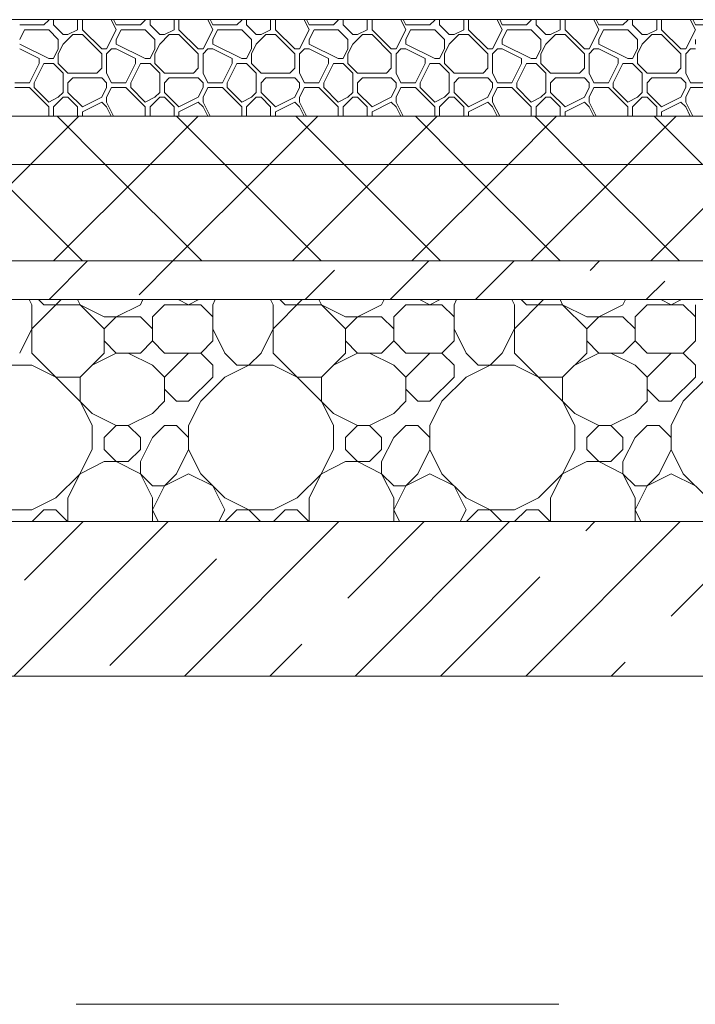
# Model space of a CAD drawing. Header units: millimetres. Extents: x 53645 to 137188, y 78097 to 135542.
# Tile 169 of 256: x 97360 to 98060, y 109260 to 110280. Entities that reach past the tile are written whole.
import ezdxf

# ---------------------------------------------------------------- set-up
doc = ezdxf.new("R2010")
doc.units = ezdxf.units.MM
doc.linetypes.add('GOST2.303 4', pattern=[7, 5, -2, 0])
doc.layers.add('hatch', color=7, linetype='Continuous', lineweight=5)
doc.layers.add('Wall2', color=40, linetype='Continuous', lineweight=5)

msp = doc.modelspace()

# ---------------------------------------------------------------- linework, layer by layer
at = {"layer": 'hatch', "color": 251, "ltscale": 100}
for points in [[(97360.2, 110274.6), (97385.2, 110274.6)], [(97385.2, 110274.6), (97390.2, 110279.6)], [(97390.2, 110279.6), (97390.2, 110280)], [(97395.2, 110274.6), (97395.2, 110280)], [(97405.2, 110264.6), (97395.2, 110274.6)], [(97420.2, 110269.6), (97420.2, 110280)], [(97425.2, 110269.6), (97425.2, 110280)], [(97460.2, 110269.6), (97455, 110280)], [(97460.2, 110274.6), (97457.5, 110280)], [(97460.2, 110274.6), (97485.2, 110274.6)], [(97485.2, 110274.6), (97490.2, 110279.6)], [(97490.2, 110279.6), (97490.2, 110280)], [(97495.2, 110274.6), (97495.2, 110280)], [(97505.2, 110264.6), (97495.2, 110274.6)], [(97520.2, 110269.6), (97520.2, 110280)], [(97525.2, 110269.6), (97525.2, 110280)], [(97560.2, 110269.6), (97555, 110280)], [(97560.2, 110274.6), (97557.5, 110280)], [(97560.2, 110274.6), (97585.2, 110274.6)], [(97585.2, 110274.6), (97590.2, 110279.6)], [(97590.2, 110279.6), (97590.2, 110280)], [(97595.2, 110274.6), (97595.2, 110280)], [(97605.2, 110264.6), (97595.2, 110274.6)], [(97620.2, 110269.6), (97620.2, 110280)], [(97625.2, 110269.6), (97625.2, 110280)], [(97660.2, 110269.6), (97655, 110280)], [(97660.2, 110274.6), (97657.5, 110280)], [(97660.2, 110274.6), (97685.2, 110274.6)], [(97685.2, 110274.6), (97690.2, 110279.6)], [(97690.2, 110279.6), (97690.2, 110280)], [(97695.2, 110274.6), (97695.2, 110280)], [(97705.2, 110264.6), (97695.2, 110274.6)], [(97720.2, 110269.6), (97720.2, 110280)], [(97725.2, 110269.6), (97725.2, 110280)], [(97760.2, 110269.6), (97755, 110280)], [(97760.2, 110274.6), (97757.5, 110280)], [(97760.2, 110274.6), (97785.2, 110274.6)], [(97785.2, 110274.6), (97790.2, 110279.6)], [(97790.2, 110279.6), (97790.2, 110280)], [(97795.2, 110274.6), (97795.2, 110280)], [(97805.2, 110264.6), (97795.2, 110274.6)], [(97820.2, 110269.6), (97820.2, 110280)], [(97825.2, 110269.6), (97825.2, 110280)], [(97860.2, 110269.6), (97855, 110280)], [(97860.2, 110274.6), (97857.5, 110280)], [(97860.2, 110274.6), (97885.2, 110274.6)], [(97885.2, 110274.6), (97890.2, 110279.6)], [(97890.2, 110279.6), (97890.2, 110280)], [(97895.2, 110274.6), (97895.2, 110280)], [(97905.2, 110264.6), (97895.2, 110274.6)], [(97920.2, 110269.6), (97920.2, 110280)], [(97925.2, 110269.6), (97925.2, 110280)], [(97960.2, 110269.6), (97955, 110280)], [(97960.2, 110274.6), (97957.5, 110280)], [(97960.2, 110274.6), (97985.2, 110274.6)], [(97985.2, 110274.6), (97990.2, 110279.6)], [(97990.2, 110279.6), (97990.2, 110280)], [(97995.2, 110274.6), (97995.2, 110280)], [(98005.2, 110264.6), (97995.2, 110274.6)], [(98020.2, 110269.6), (98020.2, 110280)], [(98025.2, 110269.6), (98025.2, 110280)], [(98060.2, 110269.6), (98055, 110280)], [(98060.2, 110274.6), (98057.5, 110280)], [(98060.2, 110274.6), (98085.2, 110274.6)], [(97360.2, 110259.6), (97365.2, 110269.6)], [(97365.2, 110269.6), (97390.2, 110269.6)], [(97400.2, 110259.6), (97390.2, 110269.6)], [(97405.2, 110264.6), (97410.2, 110264.6)], [(97405.2, 110254.6), (97415.2, 110264.6)], [(97410.2, 110264.6), (97420.2, 110269.6)], [(97415.2, 110264.6), (97425.2, 110264.6)], [(97445.2, 110249.6), (97425.2, 110269.6)], [(97445.2, 110244.6), (97425.2, 110264.6)], [(97450.2, 110249.6), (97460.2, 110269.6)], [(97460.2, 110259.6), (97465.2, 110269.6)], [(97465.2, 110269.6), (97490.2, 110269.6)], [(97500.2, 110259.6), (97490.2, 110269.6)], [(97505.2, 110264.6), (97510.2, 110264.6)], [(97505.2, 110254.6), (97515.2, 110264.6)], [(97510.2, 110264.6), (97520.2, 110269.6)], [(97515.2, 110264.6), (97525.2, 110264.6)], [(97545.2, 110249.6), (97525.2, 110269.6)], [(97545.2, 110244.6), (97525.2, 110264.6)], [(97550.2, 110249.6), (97560.2, 110269.6)], [(97560.2, 110259.6), (97565.2, 110269.6)], [(97565.2, 110269.6), (97590.2, 110269.6)], [(97600.2, 110259.6), (97590.2, 110269.6)], [(97605.2, 110264.6), (97610.2, 110264.6)], [(97605.2, 110254.6), (97615.2, 110264.6)], [(97610.2, 110264.6), (97620.2, 110269.6)], [(97615.2, 110264.6), (97625.2, 110264.6)], [(97645.2, 110249.6), (97625.2, 110269.6)], [(97645.2, 110244.6), (97625.2, 110264.6)], [(97650.2, 110249.6), (97660.2, 110269.6)], [(97660.2, 110259.6), (97665.2, 110269.6)], [(97665.2, 110269.6), (97690.2, 110269.6)], [(97700.2, 110259.6), (97690.2, 110269.6)], [(97705.2, 110264.6), (97710.2, 110264.6)], [(97705.2, 110254.6), (97715.2, 110264.6)], [(97710.2, 110264.6), (97720.2, 110269.6)], [(97715.2, 110264.6), (97725.2, 110264.6)], [(97745.2, 110249.6), (97725.2, 110269.6)], [(97745.2, 110244.6), (97725.2, 110264.6)], [(97750.2, 110249.6), (97760.2, 110269.6)], [(97760.2, 110259.6), (97765.2, 110269.6)], [(97765.2, 110269.6), (97790.2, 110269.6)], [(97800.2, 110259.6), (97790.2, 110269.6)], [(97805.2, 110264.6), (97810.2, 110264.6)], [(97805.2, 110254.6), (97815.2, 110264.6)], [(97810.2, 110264.6), (97820.2, 110269.6)], [(97815.2, 110264.6), (97825.2, 110264.6)], [(97845.2, 110249.6), (97825.2, 110269.6)], [(97845.2, 110244.6), (97825.2, 110264.6)], [(97850.2, 110249.6), (97860.2, 110269.6)], [(97860.2, 110259.6), (97865.2, 110269.6)], [(97865.2, 110269.6), (97890.2, 110269.6)], [(97900.2, 110259.6), (97890.2, 110269.6)], [(97905.2, 110264.6), (97910.2, 110264.6)], [(97905.2, 110254.6), (97915.2, 110264.6)], [(97910.2, 110264.6), (97920.2, 110269.6)], [(97915.2, 110264.6), (97925.2, 110264.6)], [(97945.2, 110249.6), (97925.2, 110269.6)], [(97945.2, 110244.6), (97925.2, 110264.6)], [(97950.2, 110249.6), (97960.2, 110269.6)], [(97960.2, 110259.6), (97965.2, 110269.6)], [(97965.2, 110269.6), (97990.2, 110269.6)], [(98000.2, 110259.6), (97990.2, 110269.6)], [(98005.2, 110264.6), (98010.2, 110264.6)], [(98005.2, 110254.6), (98015.2, 110264.6)], [(98010.2, 110264.6), (98020.2, 110269.6)], [(98015.2, 110264.6), (98025.2, 110264.6)], [(98045.2, 110249.6), (98025.2, 110269.6)], [(98045.2, 110244.6), (98025.2, 110264.6)], [(98050.2, 110249.6), (98060.2, 110269.6)], [(97390.2, 110239.6), (97360.2, 110254.6)], [(97400.2, 110249.6), (97400.2, 110259.6)], [(97400.2, 110244.6), (97405.2, 110254.6)], [(97460.2, 110254.6), (97460.2, 110259.6)], [(97490.2, 110239.6), (97460.2, 110254.6)], [(97500.2, 110249.6), (97500.2, 110259.6)], [(97500.2, 110244.6), (97505.2, 110254.6)], [(97560.2, 110254.6), (97560.2, 110259.6)], [(97590.2, 110239.6), (97560.2, 110254.6)], [(97600.2, 110249.6), (97600.2, 110259.6)], [(97600.2, 110244.6), (97605.2, 110254.6)], [(97660.2, 110254.6), (97660.2, 110259.6)], [(97690.2, 110239.6), (97660.2, 110254.6)], [(97700.2, 110249.6), (97700.2, 110259.6)], [(97700.2, 110244.6), (97705.2, 110254.6)], [(97760.2, 110254.6), (97760.2, 110259.6)], [(97790.2, 110239.6), (97760.2, 110254.6)], [(97800.2, 110249.6), (97800.2, 110259.6)], [(97800.2, 110244.6), (97805.2, 110254.6)], [(97860.2, 110254.6), (97860.2, 110259.6)], [(97890.2, 110239.6), (97860.2, 110254.6)], [(97900.2, 110249.6), (97900.2, 110259.6)], [(97900.2, 110244.6), (97905.2, 110254.6)], [(97960.2, 110254.6), (97960.2, 110259.6)], [(97990.2, 110239.6), (97960.2, 110254.6)], [(98000.2, 110249.6), (98000.2, 110259.6)], [(98000.2, 110244.6), (98005.2, 110254.6)], [(98060.2, 110254.6), (98060.2, 110259.6)], [(97380.2, 110239.6), (97360.2, 110249.6)], [(97395.2, 110239.6), (97400.2, 110249.6)], [(97395.2, 110239.6), (97400.2, 110249.6)], [(97400.2, 110234.6), (97400.2, 110244.6)], [(97445.2, 110249.6), (97450.2, 110249.6)], [(97445.2, 110229.6), (97445.2, 110244.6)], [(97450.2, 110244.6), (97455.2, 110249.6)], [(97450.2, 110224.6), (97450.2, 110244.6)], [(97455.2, 110249.6), (97460.2, 110249.6)], [(97480.2, 110239.6), (97460.2, 110249.6)], [(97495.2, 110239.6), (97500.2, 110249.6)], [(97495.2, 110239.6), (97500.2, 110249.6)], [(97500.2, 110234.6), (97500.2, 110244.6)], [(97545.2, 110249.6), (97550.2, 110249.6)], [(97545.2, 110229.6), (97545.2, 110244.6)], [(97550.2, 110244.6), (97555.2, 110249.6)], [(97550.2, 110224.6), (97550.2, 110244.6)], [(97555.2, 110249.6), (97560.2, 110249.6)], [(97580.2, 110239.6), (97560.2, 110249.6)], [(97595.2, 110239.6), (97600.2, 110249.6)], [(97595.2, 110239.6), (97600.2, 110249.6)], [(97600.2, 110234.6), (97600.2, 110244.6)], [(97645.2, 110249.6), (97650.2, 110249.6)], [(97645.2, 110229.6), (97645.2, 110244.6)], [(97650.2, 110244.6), (97655.2, 110249.6)], [(97650.2, 110224.6), (97650.2, 110244.6)], [(97655.2, 110249.6), (97660.2, 110249.6)], [(97680.2, 110239.6), (97660.2, 110249.6)], [(97695.2, 110239.6), (97700.2, 110249.6)], [(97695.2, 110239.6), (97700.2, 110249.6)], [(97700.2, 110234.6), (97700.2, 110244.6)], [(97745.2, 110249.6), (97750.2, 110249.6)], [(97745.2, 110229.6), (97745.2, 110244.6)], [(97750.2, 110244.6), (97755.2, 110249.6)], [(97750.2, 110224.6), (97750.2, 110244.6)], [(97755.2, 110249.6), (97760.2, 110249.6)], [(97780.2, 110239.6), (97760.2, 110249.6)], [(97795.2, 110239.6), (97800.2, 110249.6)], [(97795.2, 110239.6), (97800.2, 110249.6)], [(97800.2, 110234.6), (97800.2, 110244.6)], [(97845.2, 110249.6), (97850.2, 110249.6)], [(97845.2, 110229.6), (97845.2, 110244.6)], [(97850.2, 110244.6), (97855.2, 110249.6)], [(97850.2, 110224.6), (97850.2, 110244.6)], [(97855.2, 110249.6), (97860.2, 110249.6)], [(97880.2, 110239.6), (97860.2, 110249.6)], [(97895.2, 110239.6), (97900.2, 110249.6)], [(97895.2, 110239.6), (97900.2, 110249.6)], [(97900.2, 110234.6), (97900.2, 110244.6)], [(97945.2, 110249.6), (97950.2, 110249.6)], [(97945.2, 110229.6), (97945.2, 110244.6)], [(97950.2, 110244.6), (97955.2, 110249.6)], [(97950.2, 110224.6), (97950.2, 110244.6)], [(97955.2, 110249.6), (97960.2, 110249.6)], [(97980.2, 110239.6), (97960.2, 110249.6)], [(97995.2, 110239.6), (98000.2, 110249.6)], [(97995.2, 110239.6), (98000.2, 110249.6)], [(98000.2, 110234.6), (98000.2, 110244.6)], [(98045.2, 110249.6), (98050.2, 110249.6)], [(98045.2, 110229.6), (98045.2, 110244.6)], [(98050.2, 110244.6), (98055.2, 110249.6)], [(98050.2, 110224.6), (98050.2, 110244.6)], [(98055.2, 110249.6), (98060.2, 110249.6)], [(97370.2, 110214.6), (97380.2, 110234.6)], [(97375.2, 110214.6), (97385.2, 110234.6)], [(97380.2, 110234.6), (97380.2, 110239.6)], [(97385.2, 110234.6), (97395.2, 110234.6)], [(97390.2, 110239.6), (97395.2, 110239.6)], [(97405.2, 110224.6), (97395.2, 110234.6)], [(97410.2, 110224.6), (97400.2, 110234.6)], [(97470.2, 110214.6), (97480.2, 110234.6)], [(97475.2, 110214.6), (97485.2, 110234.6)], [(97480.2, 110234.6), (97480.2, 110239.6)], [(97485.2, 110234.6), (97495.2, 110234.6)], [(97490.2, 110239.6), (97495.2, 110239.6)], [(97505.2, 110224.6), (97495.2, 110234.6)], [(97510.2, 110224.6), (97500.2, 110234.6)], [(97570.2, 110214.6), (97580.2, 110234.6)], [(97575.2, 110214.6), (97585.2, 110234.6)], [(97580.2, 110234.6), (97580.2, 110239.6)], [(97585.2, 110234.6), (97595.2, 110234.6)], [(97590.2, 110239.6), (97595.2, 110239.6)], [(97605.2, 110224.6), (97595.2, 110234.6)], [(97610.2, 110224.6), (97600.2, 110234.6)], [(97670.2, 110214.6), (97680.2, 110234.6)], [(97675.2, 110214.6), (97685.2, 110234.6)], [(97680.2, 110234.6), (97680.2, 110239.6)], [(97685.2, 110234.6), (97695.2, 110234.6)], [(97690.2, 110239.6), (97695.2, 110239.6)], [(97705.2, 110224.6), (97695.2, 110234.6)], [(97710.2, 110224.6), (97700.2, 110234.6)], [(97770.2, 110214.6), (97780.2, 110234.6)], [(97775.2, 110214.6), (97785.2, 110234.6)], [(97780.2, 110234.6), (97780.2, 110239.6)], [(97785.2, 110234.6), (97795.2, 110234.6)], [(97790.2, 110239.6), (97795.2, 110239.6)], [(97805.2, 110224.6), (97795.2, 110234.6)], [(97810.2, 110224.6), (97800.2, 110234.6)], [(97870.2, 110214.6), (97880.2, 110234.6)], [(97875.2, 110214.6), (97885.2, 110234.6)], [(97880.2, 110234.6), (97880.2, 110239.6)], [(97885.2, 110234.6), (97895.2, 110234.6)], [(97890.2, 110239.6), (97895.2, 110239.6)], [(97905.2, 110224.6), (97895.2, 110234.6)], [(97910.2, 110224.6), (97900.2, 110234.6)], [(97970.2, 110214.6), (97980.2, 110234.6)], [(97975.2, 110214.6), (97985.2, 110234.6)], [(97980.2, 110234.6), (97980.2, 110239.6)], [(97985.2, 110234.6), (97995.2, 110234.6)], [(97990.2, 110239.6), (97995.2, 110239.6)], [(98005.2, 110224.6), (97995.2, 110234.6)], [(98010.2, 110224.6), (98000.2, 110234.6)], [(97405.2, 110204.6), (97405.2, 110224.6)], [(97410.2, 110224.6), (97440.2, 110224.6)], [(97440.2, 110224.6), (97445.2, 110229.6)], [(97455.2, 110214.6), (97450.2, 110224.6)], [(97505.2, 110204.6), (97505.2, 110224.6)], [(97510.2, 110224.6), (97540.2, 110224.6)], [(97540.2, 110224.6), (97545.2, 110229.6)], [(97555.2, 110214.6), (97550.2, 110224.6)], [(97605.2, 110204.6), (97605.2, 110224.6)], [(97610.2, 110224.6), (97640.2, 110224.6)], [(97640.2, 110224.6), (97645.2, 110229.6)], [(97655.2, 110214.6), (97650.2, 110224.6)], [(97705.2, 110204.6), (97705.2, 110224.6)], [(97710.2, 110224.6), (97740.2, 110224.6)], [(97740.2, 110224.6), (97745.2, 110229.6)], [(97755.2, 110214.6), (97750.2, 110224.6)], [(97805.2, 110204.6), (97805.2, 110224.6)], [(97810.2, 110224.6), (97840.2, 110224.6)], [(97840.2, 110224.6), (97845.2, 110229.6)], [(97855.2, 110214.6), (97850.2, 110224.6)], [(97905.2, 110204.6), (97905.2, 110224.6)], [(97910.2, 110224.6), (97940.2, 110224.6)], [(97940.2, 110224.6), (97945.2, 110229.6)], [(97955.2, 110214.6), (97950.2, 110224.6)], [(98005.2, 110204.6), (98005.2, 110224.6)], [(98010.2, 110224.6), (98040.2, 110224.6)], [(98040.2, 110224.6), (98045.2, 110229.6)], [(98055.2, 110214.6), (98050.2, 110224.6)], [(97355.2, 110214.6), (97370.2, 110214.6)], [(97375.2, 110209.6), (97375.2, 110214.6)], [(97410.2, 110214.6), (97415.2, 110219.6)], [(97410.2, 110204.6), (97410.2, 110214.6)], [(97415.2, 110219.6), (97445.2, 110219.6)], [(97450.2, 110214.6), (97445.2, 110219.6)], [(97450.2, 110209.6), (97450.2, 110214.6)], [(97455.2, 110214.6), (97470.2, 110214.6)], [(97475.2, 110209.6), (97475.2, 110214.6)], [(97510.2, 110214.6), (97515.2, 110219.6)], [(97510.2, 110204.6), (97510.2, 110214.6)], [(97515.2, 110219.6), (97545.2, 110219.6)], [(97550.2, 110214.6), (97545.2, 110219.6)], [(97550.2, 110209.6), (97550.2, 110214.6)], [(97555.2, 110214.6), (97570.2, 110214.6)], [(97575.2, 110209.6), (97575.2, 110214.6)], [(97610.2, 110214.6), (97615.2, 110219.6)], [(97610.2, 110204.6), (97610.2, 110214.6)], [(97615.2, 110219.6), (97645.2, 110219.6)], [(97650.2, 110214.6), (97645.2, 110219.6)], [(97650.2, 110209.6), (97650.2, 110214.6)], [(97655.2, 110214.6), (97670.2, 110214.6)], [(97675.2, 110209.6), (97675.2, 110214.6)], [(97710.2, 110214.6), (97715.2, 110219.6)], [(97710.2, 110204.6), (97710.2, 110214.6)], [(97715.2, 110219.6), (97745.2, 110219.6)], [(97750.2, 110214.6), (97745.2, 110219.6)], [(97750.2, 110209.6), (97750.2, 110214.6)], [(97755.2, 110214.6), (97770.2, 110214.6)], [(97775.2, 110209.6), (97775.2, 110214.6)], [(97810.2, 110214.6), (97815.2, 110219.6)], [(97810.2, 110204.6), (97810.2, 110214.6)], [(97815.2, 110219.6), (97845.2, 110219.6)], [(97850.2, 110214.6), (97845.2, 110219.6)], [(97850.2, 110209.6), (97850.2, 110214.6)], [(97855.2, 110214.6), (97870.2, 110214.6)], [(97875.2, 110209.6), (97875.2, 110214.6)], [(97910.2, 110214.6), (97915.2, 110219.6)], [(97910.2, 110204.6), (97910.2, 110214.6)], [(97915.2, 110219.6), (97945.2, 110219.6)], [(97950.2, 110214.6), (97945.2, 110219.6)], [(97950.2, 110209.6), (97950.2, 110214.6)], [(97955.2, 110214.6), (97970.2, 110214.6)], [(97975.2, 110209.6), (97975.2, 110214.6)], [(98010.2, 110214.6), (98015.2, 110219.6)], [(98010.2, 110204.6), (98010.2, 110214.6)], [(98015.2, 110219.6), (98045.2, 110219.6)], [(98050.2, 110214.6), (98045.2, 110219.6)], [(98050.2, 110209.6), (98050.2, 110214.6)], [(98055.2, 110214.6), (98070.2, 110214.6)], [(97355.2, 110209.6), (97370.2, 110209.6)], [(97390.2, 110189.6), (97370.2, 110209.6)], [(97390.2, 110194.6), (97375.2, 110209.6)], [(97400.2, 110199.6), (97405.2, 110204.6)], [(97425.2, 110189.6), (97410.2, 110204.6)], [(97445.2, 110199.6), (97450.2, 110209.6)], [(97450.2, 110199.6), (97455.2, 110209.6)], [(97455.2, 110209.6), (97470.2, 110209.6)], [(97490.2, 110189.6), (97470.2, 110209.6)], [(97490.2, 110194.6), (97475.2, 110209.6)], [(97500.2, 110199.6), (97505.2, 110204.6)], [(97525.2, 110189.6), (97510.2, 110204.6)], [(97545.2, 110199.6), (97550.2, 110209.6)], [(97550.2, 110199.6), (97555.2, 110209.6)], [(97555.2, 110209.6), (97570.2, 110209.6)], [(97590.2, 110189.6), (97570.2, 110209.6)], [(97590.2, 110194.6), (97575.2, 110209.6)], [(97600.2, 110199.6), (97605.2, 110204.6)], [(97625.2, 110189.6), (97610.2, 110204.6)], [(97645.2, 110199.6), (97650.2, 110209.6)], [(97650.2, 110199.6), (97655.2, 110209.6)], [(97655.2, 110209.6), (97670.2, 110209.6)], [(97690.2, 110189.6), (97670.2, 110209.6)], [(97690.2, 110194.6), (97675.2, 110209.6)], [(97700.2, 110199.6), (97705.2, 110204.6)], [(97725.2, 110189.6), (97710.2, 110204.6)], [(97745.2, 110199.6), (97750.2, 110209.6)], [(97750.2, 110199.6), (97755.2, 110209.6)], [(97755.2, 110209.6), (97770.2, 110209.6)], [(97790.2, 110189.6), (97770.2, 110209.6)], [(97790.2, 110194.6), (97775.2, 110209.6)], [(97800.2, 110199.6), (97805.2, 110204.6)], [(97825.2, 110189.6), (97810.2, 110204.6)], [(97845.2, 110199.6), (97850.2, 110209.6)], [(97850.2, 110199.6), (97855.2, 110209.6)], [(97855.2, 110209.6), (97870.2, 110209.6)], [(97890.2, 110189.6), (97870.2, 110209.6)], [(97890.2, 110194.6), (97875.2, 110209.6)], [(97900.2, 110199.6), (97905.2, 110204.6)], [(97925.2, 110189.6), (97910.2, 110204.6)], [(97945.2, 110199.6), (97950.2, 110209.6)], [(97950.2, 110199.6), (97955.2, 110209.6)], [(97955.2, 110209.6), (97970.2, 110209.6)], [(97990.2, 110189.6), (97970.2, 110209.6)], [(97990.2, 110194.6), (97975.2, 110209.6)], [(98000.2, 110199.6), (98005.2, 110204.6)], [(98025.2, 110189.6), (98010.2, 110204.6)], [(98045.2, 110199.6), (98050.2, 110209.6)], [(98050.2, 110199.6), (98055.2, 110209.6)], [(98055.2, 110209.6), (98070.2, 110209.6)], [(97390.2, 110194.6), (97400.2, 110199.6)], [(97395.2, 110189.6), (97405.2, 110199.6)], [(97405.2, 110199.6), (97410.2, 110199.6)], [(97420.2, 110189.6), (97410.2, 110199.6)], [(97425.2, 110189.6), (97445.2, 110199.6)], [(97425.2, 110184.6), (97445.2, 110194.6)], [(97450.2, 110189.6), (97445.2, 110194.6)], [(97450.2, 110194.6), (97450.2, 110199.6)], [(97457.5, 110180), (97450.2, 110194.6)], [(97490.2, 110194.6), (97500.2, 110199.6)], [(97495.2, 110189.6), (97505.2, 110199.6)], [(97505.2, 110199.6), (97510.2, 110199.6)], [(97520.2, 110189.6), (97510.2, 110199.6)], [(97525.2, 110189.6), (97545.2, 110199.6)], [(97525.2, 110184.6), (97545.2, 110194.6)], [(97550.2, 110189.6), (97545.2, 110194.6)], [(97550.2, 110194.6), (97550.2, 110199.6)], [(97557.5, 110180), (97550.2, 110194.6)], [(97590.2, 110194.6), (97600.2, 110199.6)], [(97595.2, 110189.6), (97605.2, 110199.6)], [(97605.2, 110199.6), (97610.2, 110199.6)], [(97620.2, 110189.6), (97610.2, 110199.6)], [(97625.2, 110189.6), (97645.2, 110199.6)], [(97625.2, 110184.6), (97645.2, 110194.6)], [(97650.2, 110189.6), (97645.2, 110194.6)], [(97650.2, 110194.6), (97650.2, 110199.6)], [(97657.5, 110180), (97650.2, 110194.6)], [(97690.2, 110194.6), (97700.2, 110199.6)], [(97695.2, 110189.6), (97705.2, 110199.6)], [(97705.2, 110199.6), (97710.2, 110199.6)], [(97720.2, 110189.6), (97710.2, 110199.6)], [(97725.2, 110189.6), (97745.2, 110199.6)], [(97725.2, 110184.6), (97745.2, 110194.6)], [(97750.2, 110189.6), (97745.2, 110194.6)], [(97750.2, 110194.6), (97750.2, 110199.6)], [(97757.5, 110180), (97750.2, 110194.6)], [(97790.2, 110194.6), (97800.2, 110199.6)], [(97795.2, 110189.6), (97805.2, 110199.6)], [(97805.2, 110199.6), (97810.2, 110199.6)], [(97820.2, 110189.6), (97810.2, 110199.6)], [(97825.2, 110189.6), (97845.2, 110199.6)], [(97825.2, 110184.6), (97845.2, 110194.6)], [(97850.2, 110189.6), (97845.2, 110194.6)], [(97850.2, 110194.6), (97850.2, 110199.6)], [(97857.5, 110180), (97850.2, 110194.6)], [(97890.2, 110194.6), (97900.2, 110199.6)], [(97895.2, 110189.6), (97905.2, 110199.6)], [(97905.2, 110199.6), (97910.2, 110199.6)], [(97920.2, 110189.6), (97910.2, 110199.6)], [(97925.2, 110189.6), (97945.2, 110199.6)], [(97925.2, 110184.6), (97945.2, 110194.6)], [(97950.2, 110189.6), (97945.2, 110194.6)], [(97950.2, 110194.6), (97950.2, 110199.6)], [(97957.5, 110180), (97950.2, 110194.6)], [(97990.2, 110194.6), (98000.2, 110199.6)], [(97995.2, 110189.6), (98005.2, 110199.6)], [(98005.2, 110199.6), (98010.2, 110199.6)], [(98020.2, 110189.6), (98010.2, 110199.6)], [(98025.2, 110189.6), (98045.2, 110199.6)], [(98025.2, 110184.6), (98045.2, 110194.6)], [(98050.2, 110189.6), (98045.2, 110194.6)], [(98050.2, 110194.6), (98050.2, 110199.6)], [(98057.5, 110180), (98050.2, 110194.6)], [(97390.2, 110180), (97390.2, 110189.6)], [(97395.2, 110180), (97395.2, 110189.6)], [(97420.2, 110180), (97420.2, 110189.6)], [(97425.2, 110180), (97425.2, 110184.6)], [(97455, 110180), (97450.2, 110189.6)], [(97490.2, 110180), (97490.2, 110189.6)], [(97495.2, 110180), (97495.2, 110189.6)], [(97520.2, 110180), (97520.2, 110189.6)], [(97525.2, 110180), (97525.2, 110184.6)], [(97555, 110180), (97550.2, 110189.6)], [(97590.2, 110180), (97590.2, 110189.6)], [(97595.2, 110180), (97595.2, 110189.6)], [(97620.2, 110180), (97620.2, 110189.6)], [(97625.2, 110180), (97625.2, 110184.6)], [(97655, 110180), (97650.2, 110189.6)], [(97690.2, 110180), (97690.2, 110189.6)], [(97695.2, 110180), (97695.2, 110189.6)], [(97720.2, 110180), (97720.2, 110189.6)], [(97725.2, 110180), (97725.2, 110184.6)], [(97755, 110180), (97750.2, 110189.6)], [(97790.2, 110180), (97790.2, 110189.6)], [(97795.2, 110180), (97795.2, 110189.6)], [(97820.2, 110180), (97820.2, 110189.6)], [(97825.2, 110180), (97825.2, 110184.6)], [(97855, 110180), (97850.2, 110189.6)], [(97890.2, 110180), (97890.2, 110189.6)], [(97895.2, 110180), (97895.2, 110189.6)], [(97920.2, 110180), (97920.2, 110189.6)], [(97925.2, 110180), (97925.2, 110184.6)], [(97955, 110180), (97950.2, 110189.6)], [(97990.2, 110180), (97990.2, 110189.6)], [(97995.2, 110180), (97995.2, 110189.6)], [(98020.2, 110180), (98020.2, 110189.6)], [(98025.2, 110180), (98025.2, 110184.6)], [(98055, 110180), (98050.2, 110189.6)], [(100108.8, 110180), (91278.8, 110180)], [(91278.8, 110180), (100108.8, 110180)], [(100108.8, 110130), (91278.8, 110130)], [(91278.8, 110130), (100108.8, 110130)], [(100108.8, 110030), (91278.8, 110030)], [(91278.8, 110030), (100108.8, 110030)], [(100108.8, 109990), (91278.8, 109990)], [(91278.8, 109990), (100108.8, 109990)], [(91368.8, 109760), (100018.8, 109760)], [(100108.8, 109760), (96418.8, 109760)]]:
    msp.add_lwpolyline(points, dxfattribs=at)
at = {"layer": 'hatch', "color": 251, "lineweight": 5, "ltscale": 100}
for points in [[(97371.5, 110130), (97421.5, 110180)], [(97448.9, 110130), (97398.9, 110180)], [(97495.2, 110130), (97545.2, 110180)], [(97572.6, 110130), (97522.6, 110180)], [(97619, 110130), (97669, 110180)], [(97696.3, 110130), (97646.3, 110180)], [(97742.7, 110130), (97792.7, 110180)], [(97820.1, 110130), (97770.1, 110180)], [(97866.5, 110130), (97916.5, 110180)], [(97943.8, 110130), (97893.8, 110180)], [(97990.2, 110130), (98040.2, 110180)], [(98067.6, 110130), (98017.6, 110180)]]:
    msp.add_lwpolyline(points, dxfattribs=at)
at = {"layer": 'hatch', "color": 251, "lineweight": 9, "ltscale": 100}
for points in [[(97271.5, 110030), (97371.5, 110130)], [(97425.1, 110030), (97325.1, 110130)], [(97395.2, 110030), (97495.2, 110130)], [(97548.9, 110030), (97448.9, 110130)], [(97519, 110030), (97619, 110130)], [(97672.6, 110030), (97572.6, 110130)], [(97642.7, 110030), (97742.7, 110130)], [(97796.3, 110030), (97696.3, 110130)], [(97766.5, 110030), (97866.5, 110130)], [(97920.1, 110030), (97820.1, 110130)], [(97890.2, 110030), (97990.2, 110130)], [(98043.8, 110030), (97943.8, 110130)], [(98014, 110030), (98114, 110130)], [(97390.6, 109990), (97430.6, 110030)], [(97484, 109995), (97519, 110030)], [(97744.1, 109990), (97784.1, 110030)], [(97832.5, 109990), (97872.5, 110030)], [(97951.1, 110020.1), (97960.9, 110030)], [(97655.8, 109990), (97686.4, 110020.6)], [(98009.3, 109990), (98028.5, 110009.1)], [(97372.7, 109984.6), (97370, 109990)], [(97372.7, 109959.6), (97403, 109990)], [(97385.2, 109984.6), (97379.8, 109990)], [(97422.7, 109984.6), (97420, 109990)], [(97485.2, 109984.6), (97487.8, 109990)], [(97535.2, 109984.6), (97524.5, 109990)], [(97535.2, 109984.6), (97545.8, 109990)], [(97560.2, 109984.6), (97562.8, 109990)], [(97622.7, 109984.6), (97620, 109990)], [(97622.7, 109959.6), (97653, 109990)], [(97635.2, 109984.6), (97629.8, 109990)], [(97672.7, 109984.6), (97670, 109990)], [(97735.2, 109984.6), (97737.8, 109990)], [(97785.2, 109984.6), (97774.5, 109990)], [(97785.2, 109984.6), (97795.8, 109990)], [(97810.2, 109984.6), (97812.8, 109990)], [(97872.7, 109984.6), (97870, 109990)], [(97872.7, 109959.6), (97903, 109990)], [(97885.2, 109984.6), (97879.8, 109990)], [(97922.7, 109984.6), (97920, 109990)], [(97985.2, 109984.6), (97987.8, 109990)], [(98035.2, 109984.6), (98024.5, 109990)], [(98035.2, 109984.6), (98045.8, 109990)], [(97372.7, 109934.6), (97372.7, 109984.6)], [(97385.2, 109984.6), (97422.7, 109984.6)], [(97447.7, 109959.6), (97422.7, 109984.6)], [(97447.7, 109972.1), (97422.7, 109984.6)], [(97460.2, 109972.1), (97485.2, 109984.6)], [(97497.7, 109972.1), (97510.2, 109984.6)], [(97510.2, 109984.6), (97547.7, 109984.6)], [(97560.2, 109972.1), (97547.7, 109984.6)], [(97560.2, 109947.1), (97560.2, 109984.6)], [(97622.7, 109934.6), (97622.7, 109984.6)], [(97635.2, 109984.6), (97672.7, 109984.6)], [(97697.7, 109959.6), (97672.7, 109984.6)], [(97697.7, 109972.1), (97672.7, 109984.6)], [(97710.2, 109972.1), (97735.2, 109984.6)], [(97747.7, 109972.1), (97760.2, 109984.6)], [(97760.2, 109984.6), (97797.7, 109984.6)], [(97810.2, 109972.1), (97797.7, 109984.6)], [(97810.2, 109947.1), (97810.2, 109984.6)], [(97872.7, 109934.6), (97872.7, 109984.6)], [(97885.2, 109984.6), (97922.7, 109984.6)], [(97947.7, 109959.6), (97922.7, 109984.6)], [(97947.7, 109972.1), (97922.7, 109984.6)], [(97960.2, 109972.1), (97985.2, 109984.6)], [(97997.7, 109972.1), (98010.2, 109984.6)], [(98010.2, 109984.6), (98047.7, 109984.6)], [(98060.2, 109972.1), (98047.7, 109984.6)], [(98060.2, 109947.1), (98060.2, 109984.6)], [(97447.7, 109972.1), (97485.2, 109972.1)], [(97447.7, 109959.6), (97460.2, 109972.1)], [(97497.7, 109959.6), (97485.2, 109972.1)], [(97497.7, 109947.1), (97497.7, 109972.1)], [(97697.7, 109972.1), (97735.2, 109972.1)], [(97697.7, 109959.6), (97710.2, 109972.1)], [(97747.7, 109959.6), (97735.2, 109972.1)], [(97747.7, 109947.1), (97747.7, 109972.1)], [(97947.7, 109972.1), (97985.2, 109972.1)], [(97947.7, 109959.6), (97960.2, 109972.1)], [(97997.7, 109959.6), (97985.2, 109972.1)], [(97997.7, 109947.1), (97997.7, 109972.1)], [(97360.2, 109934.6), (97372.7, 109959.6)], [(97447.7, 109934.6), (97447.7, 109959.6)], [(97572.7, 109934.6), (97560.2, 109959.6)], [(97610.2, 109934.6), (97622.7, 109959.6)], [(97697.7, 109934.6), (97697.7, 109959.6)], [(97822.7, 109934.6), (97810.2, 109959.6)], [(97860.2, 109934.6), (97872.7, 109959.6)], [(97947.7, 109934.6), (97947.7, 109959.6)], [(97460.2, 109934.6), (97447.7, 109947.1)], [(97485.2, 109934.6), (97497.7, 109947.1)], [(97510.2, 109934.6), (97497.7, 109947.1)], [(97547.7, 109934.6), (97560.2, 109947.1)], [(97710.2, 109934.6), (97697.7, 109947.1)], [(97735.2, 109934.6), (97747.7, 109947.1)], [(97760.2, 109934.6), (97747.7, 109947.1)], [(97797.7, 109934.6), (97810.2, 109947.1)], [(97960.2, 109934.6), (97947.7, 109947.1)], [(97985.2, 109934.6), (97997.7, 109947.1)], [(98010.2, 109934.6), (97997.7, 109947.1)], [(98047.7, 109934.6), (98060.2, 109947.1)], [(97435.2, 109872.1), (97372.7, 109934.6)], [(97422.7, 109909.6), (97447.7, 109934.6)], [(97435.2, 109922.1), (97460.2, 109934.6)], [(97460.2, 109934.6), (97485.2, 109934.6)], [(97497.7, 109922.1), (97472.7, 109934.6)], [(97510.2, 109934.6), (97547.7, 109934.6)], [(97510.2, 109909.6), (97535.2, 109934.6)], [(97560.2, 109922.1), (97547.7, 109934.6)], [(97585.2, 109922.1), (97572.7, 109934.6)], [(97597.7, 109922.1), (97610.2, 109934.6)], [(97685.2, 109872.1), (97622.7, 109934.6)], [(97672.7, 109909.6), (97697.7, 109934.6)], [(97685.2, 109922.1), (97710.2, 109934.6)], [(97710.2, 109934.6), (97735.2, 109934.6)], [(97747.7, 109922.1), (97722.7, 109934.6)], [(97760.2, 109934.6), (97797.7, 109934.6)], [(97760.2, 109909.6), (97785.2, 109934.6)], [(97810.2, 109922.1), (97797.7, 109934.6)], [(97835.2, 109922.1), (97822.7, 109934.6)], [(97847.7, 109922.1), (97860.2, 109934.6)], [(97935.2, 109872.1), (97872.7, 109934.6)], [(97922.7, 109909.6), (97947.7, 109934.6)], [(97935.2, 109922.1), (97960.2, 109934.6)], [(97960.2, 109934.6), (97985.2, 109934.6)], [(97997.7, 109922.1), (97972.7, 109934.6)], [(98010.2, 109934.6), (98047.7, 109934.6)], [(98010.2, 109909.6), (98035.2, 109934.6)], [(98060.2, 109922.1), (98047.7, 109934.6)], [(97335.2, 109922.1), (97372.7, 109922.1)], [(97397.7, 109909.6), (97372.7, 109922.1)], [(97510.2, 109909.6), (97497.7, 109922.1)], [(97560.2, 109909.6), (97560.2, 109922.1)], [(97572.7, 109909.6), (97597.7, 109922.1)], [(97585.2, 109922.1), (97622.7, 109922.1)], [(97647.7, 109909.6), (97622.7, 109922.1)], [(97760.2, 109909.6), (97747.7, 109922.1)], [(97810.2, 109909.6), (97810.2, 109922.1)], [(97822.7, 109909.6), (97847.7, 109922.1)], [(97835.2, 109922.1), (97872.7, 109922.1)], [(97897.7, 109909.6), (97872.7, 109922.1)], [(98010.2, 109909.6), (97997.7, 109922.1)], [(98060.2, 109909.6), (98060.2, 109922.1)], [(97397.7, 109909.6), (97422.7, 109909.6)], [(97422.7, 109884.6), (97422.7, 109909.6)], [(97510.2, 109884.6), (97510.2, 109909.6)], [(97535.2, 109884.6), (97560.2, 109909.6)], [(97547.7, 109884.6), (97572.7, 109909.6)], [(97647.7, 109909.6), (97672.7, 109909.6)], [(97672.7, 109884.6), (97672.7, 109909.6)], [(97760.2, 109884.6), (97760.2, 109909.6)], [(97785.2, 109884.6), (97810.2, 109909.6)], [(97797.7, 109884.6), (97822.7, 109909.6)], [(97897.7, 109909.6), (97922.7, 109909.6)], [(97922.7, 109884.6), (97922.7, 109909.6)], [(98010.2, 109884.6), (98010.2, 109909.6)], [(98035.2, 109884.6), (98060.2, 109909.6)], [(98047.7, 109884.6), (98072.7, 109909.6)], [(97522.7, 109884.6), (97510.2, 109897.1)], [(97772.7, 109884.6), (97760.2, 109897.1)], [(98022.7, 109884.6), (98010.2, 109897.1)], [(97435.2, 109859.6), (97422.7, 109884.6)], [(97497.7, 109872.1), (97510.2, 109884.6)], [(97522.7, 109884.6), (97535.2, 109884.6)], [(97547.7, 109884.6), (97535.2, 109859.6)], [(97685.2, 109859.6), (97672.7, 109884.6)], [(97747.7, 109872.1), (97760.2, 109884.6)], [(97772.7, 109884.6), (97785.2, 109884.6)], [(97797.7, 109884.6), (97785.2, 109859.6)], [(97935.2, 109859.6), (97922.7, 109884.6)], [(97997.7, 109872.1), (98010.2, 109884.6)], [(98022.7, 109884.6), (98035.2, 109884.6)], [(98047.7, 109884.6), (98035.2, 109859.6)], [(97460.2, 109859.6), (97435.2, 109872.1)], [(97472.7, 109859.6), (97497.7, 109872.1)], [(97710.2, 109859.6), (97685.2, 109872.1)], [(97722.7, 109859.6), (97747.7, 109872.1)], [(97960.2, 109859.6), (97935.2, 109872.1)], [(97972.7, 109859.6), (97997.7, 109872.1)], [(97435.2, 109834.6), (97435.2, 109859.6)], [(97447.7, 109847.1), (97460.2, 109859.6)], [(97460.2, 109859.6), (97472.7, 109859.6)], [(97485.2, 109847.1), (97472.7, 109859.6)], [(97497.7, 109847.1), (97510.2, 109859.6)], [(97510.2, 109859.6), (97522.7, 109859.6)], [(97535.2, 109847.1), (97522.7, 109859.6)], [(97535.2, 109834.6), (97535.2, 109859.6)], [(97685.2, 109834.6), (97685.2, 109859.6)], [(97697.7, 109847.1), (97710.2, 109859.6)], [(97710.2, 109859.6), (97722.7, 109859.6)], [(97735.2, 109847.1), (97722.7, 109859.6)], [(97747.7, 109847.1), (97760.2, 109859.6)], [(97760.2, 109859.6), (97772.7, 109859.6)], [(97785.2, 109847.1), (97772.7, 109859.6)], [(97785.2, 109834.6), (97785.2, 109859.6)], [(97935.2, 109834.6), (97935.2, 109859.6)], [(97947.7, 109847.1), (97960.2, 109859.6)], [(97960.2, 109859.6), (97972.7, 109859.6)], [(97985.2, 109847.1), (97972.7, 109859.6)], [(97997.7, 109847.1), (98010.2, 109859.6)], [(98010.2, 109859.6), (98022.7, 109859.6)], [(98035.2, 109847.1), (98022.7, 109859.6)], [(98035.2, 109834.6), (98035.2, 109859.6)], [(97447.7, 109834.6), (97447.7, 109847.1)], [(97485.2, 109834.6), (97485.2, 109847.1)], [(97485.2, 109822.1), (97497.7, 109847.1)], [(97697.7, 109834.6), (97697.7, 109847.1)], [(97735.2, 109834.6), (97735.2, 109847.1)], [(97735.2, 109822.1), (97747.7, 109847.1)], [(97947.7, 109834.6), (97947.7, 109847.1)], [(97985.2, 109834.6), (97985.2, 109847.1)], [(97985.2, 109822.1), (97997.7, 109847.1)], [(97410.2, 109784.6), (97435.2, 109834.6)], [(97460.2, 109822.1), (97447.7, 109834.6)], [(97472.7, 109822.1), (97485.2, 109834.6)], [(97522.7, 109809.6), (97535.2, 109834.6)], [(97547.7, 109809.6), (97535.2, 109834.6)], [(97660.2, 109784.6), (97685.2, 109834.6)], [(97710.2, 109822.1), (97697.7, 109834.6)], [(97722.7, 109822.1), (97735.2, 109834.6)], [(97772.7, 109809.6), (97785.2, 109834.6)], [(97797.7, 109809.6), (97785.2, 109834.6)], [(97910.2, 109784.6), (97935.2, 109834.6)], [(97960.2, 109822.1), (97947.7, 109834.6)], [(97972.7, 109822.1), (97985.2, 109834.6)], [(98022.7, 109809.6), (98035.2, 109834.6)], [(98047.7, 109809.6), (98035.2, 109834.6)], [(97422.7, 109809.6), (97447.7, 109822.1)], [(97447.7, 109822.1), (97472.7, 109822.1)], [(97485.2, 109809.6), (97460.2, 109822.1)], [(97485.2, 109809.6), (97485.2, 109822.1)], [(97672.7, 109809.6), (97697.7, 109822.1)], [(97697.7, 109822.1), (97722.7, 109822.1)], [(97735.2, 109809.6), (97710.2, 109822.1)], [(97735.2, 109809.6), (97735.2, 109822.1)], [(97922.7, 109809.6), (97947.7, 109822.1)], [(97947.7, 109822.1), (97972.7, 109822.1)], [(97985.2, 109809.6), (97960.2, 109822.1)], [(97985.2, 109809.6), (97985.2, 109822.1)], [(97397.7, 109784.6), (97422.7, 109809.6)], [(97497.7, 109797.1), (97485.2, 109809.6)], [(97497.7, 109784.6), (97485.2, 109809.6)], [(97510.2, 109797.1), (97522.7, 109809.6)], [(97510.2, 109797.1), (97535.2, 109809.6)], [(97560.2, 109797.1), (97535.2, 109809.6)], [(97560.2, 109797.1), (97535.2, 109809.6)], [(97572.7, 109784.6), (97547.7, 109809.6)], [(97647.7, 109784.6), (97672.7, 109809.6)], [(97747.7, 109797.1), (97735.2, 109809.6)], [(97747.7, 109784.6), (97735.2, 109809.6)], [(97760.2, 109797.1), (97772.7, 109809.6)], [(97760.2, 109797.1), (97785.2, 109809.6)], [(97810.2, 109797.1), (97785.2, 109809.6)], [(97810.2, 109797.1), (97785.2, 109809.6)], [(97822.7, 109784.6), (97797.7, 109809.6)], [(97897.7, 109784.6), (97922.7, 109809.6)], [(97997.7, 109797.1), (97985.2, 109809.6)], [(97997.7, 109784.6), (97985.2, 109809.6)], [(98010.2, 109797.1), (98022.7, 109809.6)], [(98010.2, 109797.1), (98035.2, 109809.6)], [(98060.2, 109797.1), (98035.2, 109809.6)], [(98060.2, 109797.1), (98035.2, 109809.6)], [(98072.7, 109784.6), (98047.7, 109809.6)], [(97497.7, 109797.1), (97510.2, 109797.1)], [(97497.7, 109772.1), (97510.2, 109797.1)], [(97572.7, 109772.1), (97560.2, 109797.1)], [(97747.7, 109797.1), (97760.2, 109797.1)], [(97747.7, 109772.1), (97760.2, 109797.1)], [(97822.7, 109772.1), (97810.2, 109797.1)], [(97997.7, 109797.1), (98010.2, 109797.1)], [(97997.7, 109772.1), (98010.2, 109797.1)], [(97372.7, 109772.1), (97397.7, 109784.6)], [(97410.2, 109760), (97410.2, 109784.6)], [(97497.7, 109760), (97497.7, 109784.6)], [(97597.7, 109772.1), (97572.7, 109784.6)], [(97622.7, 109772.1), (97647.7, 109784.6)], [(97660.2, 109760), (97660.2, 109784.6)], [(97747.7, 109760), (97747.7, 109784.6)], [(97847.7, 109772.1), (97822.7, 109784.6)], [(97872.7, 109772.1), (97897.7, 109784.6)], [(97910.2, 109760), (97910.2, 109784.6)], [(97997.7, 109760), (97997.7, 109784.6)], [(97335.2, 109772.1), (97372.7, 109772.1)], [(97373, 109760), (97385.2, 109772.1)], [(97385.2, 109772.1), (97397.7, 109772.1)], [(97409.8, 109760), (97397.7, 109772.1)], [(97503.8, 109760), (97497.7, 109772.1)], [(97566.6, 109760), (97572.7, 109772.1)], [(97573, 109760), (97585.2, 109772.1)], [(97585.2, 109772.1), (97622.7, 109772.1)], [(97609.8, 109760), (97597.7, 109772.1)], [(97623, 109760), (97635.2, 109772.1)], [(97635.2, 109772.1), (97647.7, 109772.1)], [(97659.8, 109760), (97647.7, 109772.1)], [(97753.8, 109760), (97747.7, 109772.1)], [(97816.6, 109760), (97822.7, 109772.1)], [(97823, 109760), (97835.2, 109772.1)], [(97835.2, 109772.1), (97872.7, 109772.1)], [(97859.8, 109760), (97847.7, 109772.1)], [(97873, 109760), (97885.2, 109772.1)], [(97885.2, 109772.1), (97897.7, 109772.1)], [(97909.8, 109760), (97897.7, 109772.1)], [(98003.8, 109760), (97997.7, 109772.1)]]:
    msp.add_lwpolyline(points, dxfattribs=at)
at = {"layer": 'hatch', "color": 251, "lineweight": 0, "ltscale": 100}
for points in [[(97354.1, 109600), (97514.1, 109760)], [(97365.1, 109699.3), (97425.8, 109760)], [(97530.9, 109600), (97690.9, 109760)], [(97700.1, 109680.7), (97779.3, 109760)], [(97707.7, 109600), (97867.7, 109760)], [(97884.5, 109600), (98044.5, 109760)], [(97946.7, 109750.6), (97956.1, 109760)], [(98035.1, 109662.2), (98132.9, 109760)], [(97453.5, 109610.9), (97564, 109721.4)], [(97796.1, 109600), (97899, 109702.8)], [(97619.3, 109600), (97652.4, 109633)], [(97972.9, 109600), (97987.4, 109614.4)]]:
    msp.add_lwpolyline(points, dxfattribs=at)
at = {"layer": 'Wall2', "lineweight": 20, "ltscale": 50}
msp.add_lwpolyline([(91278.8, 110280), (100108.8, 110280)], dxfattribs=at)
at = {"layer": 'Wall2', "ltscale": 50}
msp.add_lwpolyline([(100018.8, 109600), (96768.8, 109600)], dxfattribs=at)
at = {"layer": 'Wall2', "color": 4, "linetype": 'GOST2.303 4', "lineweight": 0, "ltscale": 100}
msp.add_lwpolyline([(100018.8, 109260), (91368.8, 109260)], dxfattribs=at)

doc.saveas('drawing.dxf')
